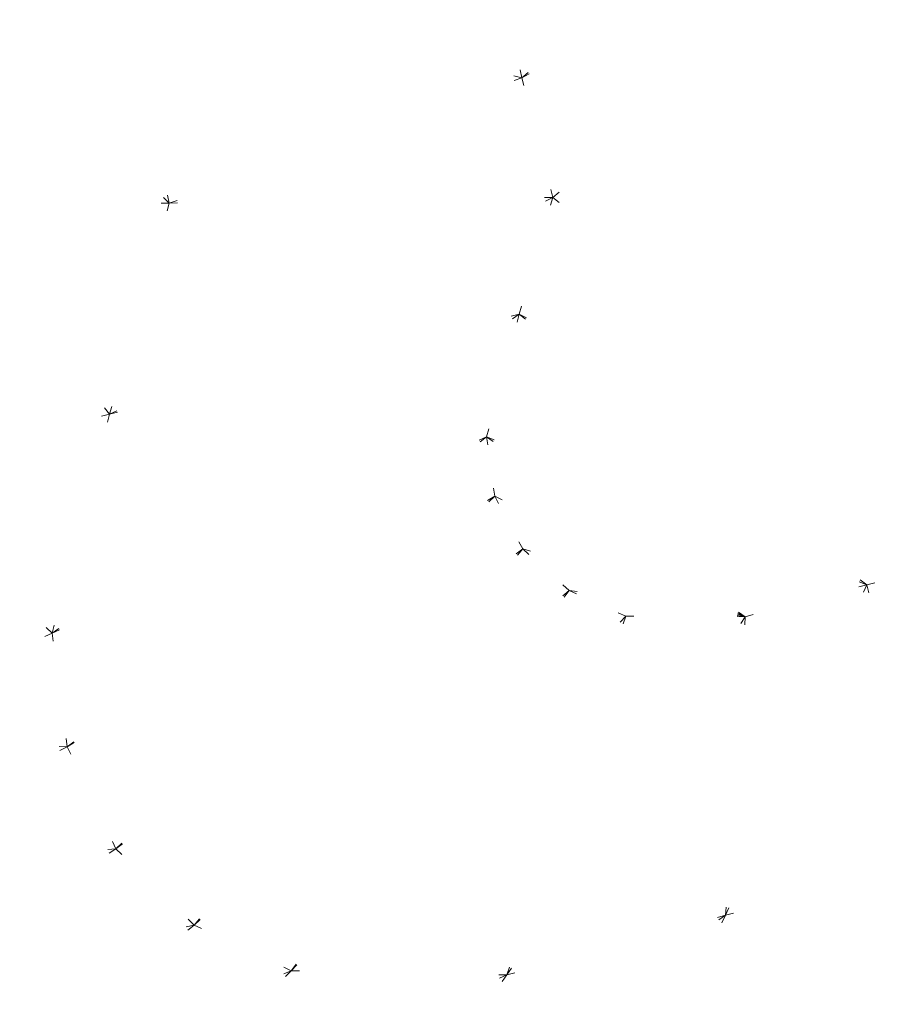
# Model space of a CAD drawing. Header units: millimetres. Extents: x 1700 to 4670, y 990 to 3874.
# Tile 60 of 110: x 3210 to 3221, y 1826 to 1838. Entities that reach past the tile are written whole.
import ezdxf

# ---------------------------------------------------------------- set-up
doc = ezdxf.new("R2010")
doc.units = ezdxf.units.MM
doc.linetypes.add('Wipeout_Contour', pattern=[1000, 0, -1000])
doc.layers.add('Nowe_320-W Umeblowanie', color=252, linetype='Continuous')

msp = doc.modelspace()

# ---------------------------------------------------------------- linework, layer by layer
at = {"layer": 'Nowe_320-W Umeblowanie', "color": 252, "linetype": 'Wipeout_Contour', "lineweight": 0, "ltscale": 46241.76357}
for p, q in [((3216.511, 1836.942), (3220.743, 1840.319)), ((3216.186, 1838.417), (3216.511, 1836.942))]:
    msp.add_line(p, q, dxfattribs=at)
at = {"layer": 'Nowe_320-W Umeblowanie', "color": 252, "linetype": 'Wipeout_Contour', "lineweight": 0, "ltscale": 46278.210201}
for p, q in [((3220.743, 1840.319), (3216.511, 1836.942)), ((3216.511, 1836.942), (3222.217, 1839.884))]:
    msp.add_line(p, q, dxfattribs=at)
at = {"layer": 'Nowe_320-W Umeblowanie', "color": 252, "linetype": 'Wipeout_Contour', "lineweight": 0, "ltscale": 46280.150005}
for p, q in [((3222.217, 1839.884), (3216.511, 1836.942)), ((3216.888, 1835.477), (3222.217, 1839.884)), ((3216.511, 1836.942), (3216.888, 1835.477))]:
    msp.add_line(p, q, dxfattribs=at)
at = {"layer": 'Nowe_320-W Umeblowanie', "color": 252, "linetype": 'Wipeout_Contour', "lineweight": 0, "ltscale": 247374.527838}
for p, q in [((3222.217, 1839.884), (3216.888, 1835.477)), ((3216.888, 1835.477), (3222.211, 1831.114))]:
    msp.add_line(p, q, dxfattribs=at)
at = {"layer": 'Nowe_320-W Umeblowanie', "color": 252, "linetype": 'Wipeout_Contour', "lineweight": 0, "ltscale": 46104.281708}
for p, q in [((3212.199, 1835.408), (3208.71, 1838.671)), ((3209.507, 1835.376), (3212.199, 1835.408))]:
    msp.add_line(p, q, dxfattribs=at)
at = {"layer": 'Nowe_320-W Umeblowanie', "color": 252, "linetype": 'Wipeout_Contour', "lineweight": 0, "ltscale": 46101.955462}
for p, q in [((3208.71, 1838.671), (3212.199, 1835.408)), ((3212.199, 1835.408), (3211.565, 1838.064))]:
    msp.add_line(p, q, dxfattribs=at)
at = {"layer": 'Nowe_320-W Umeblowanie', "color": 252, "linetype": 'Wipeout_Contour', "lineweight": 0, "ltscale": 46184.476395}
for p, q in [((3216.511, 1836.942), (3216.186, 1838.417)), ((3211.565, 1838.064), (3216.511, 1836.942))]:
    msp.add_line(p, q, dxfattribs=at)
at = {"layer": 'Nowe_320-W Umeblowanie', "color": 252, "linetype": 'Wipeout_Contour', "lineweight": 0, "ltscale": 46173.721061}
for p, q in [((3211.565, 1838.064), (3212.199, 1835.408)), ((3216.511, 1836.942), (3211.565, 1838.064)), ((3212.199, 1835.408), (3216.511, 1836.942))]:
    msp.add_line(p, q, dxfattribs=at)
at = {"layer": 'Nowe_320-W Umeblowanie', "color": 252, "linetype": 'Wipeout_Contour', "lineweight": 0, "ltscale": 46230.944725}
for p, q in [((3216.511, 1836.942), (3212.199, 1835.408)), ((3216.888, 1835.477), (3216.511, 1836.942)), ((3212.199, 1835.408), (3216.888, 1835.477))]:
    msp.add_line(p, q, dxfattribs=at)
at = {"layer": 'Nowe_320-W Umeblowanie', "color": 252, "linetype": 'Wipeout_Contour', "lineweight": 0, "ltscale": 46161.871039}
for p, q in [((3212.199, 1835.408), (3209.507, 1835.376)), ((3209.507, 1835.376), (3211.467, 1832.825)), ((3211.467, 1832.825), (3212.199, 1835.408))]:
    msp.add_line(p, q, dxfattribs=at)
at = {"layer": 'Nowe_320-W Umeblowanie', "color": 252, "linetype": 'Wipeout_Contour', "lineweight": 0, "ltscale": 46155.586226}
for p, q in [((3211.467, 1832.825), (3209.507, 1835.376)), ((3208.577, 1832.174), (3211.467, 1832.825))]:
    msp.add_line(p, q, dxfattribs=at)
at = {"layer": 'Nowe_320-W Umeblowanie', "color": 252, "linetype": 'Wipeout_Contour', "lineweight": 0, "ltscale": 46218.470441}
for p, q in [((3211.467, 1832.825), (3216.888, 1835.477)), ((3212.199, 1835.408), (3211.467, 1832.825)), ((3216.888, 1835.477), (3212.199, 1835.408))]:
    msp.add_line(p, q, dxfattribs=at)
at = {"layer": 'Nowe_320-W Umeblowanie', "color": 252, "linetype": 'Wipeout_Contour', "lineweight": 0, "ltscale": 46259.775217}
for p, q in [((3216.888, 1835.477), (3211.467, 1832.825)), ((3216.477, 1834.05), (3216.888, 1835.477)), ((3211.467, 1832.825), (3216.477, 1834.05))]:
    msp.add_line(p, q, dxfattribs=at)
at = {"layer": 'Nowe_320-W Umeblowanie', "color": 252, "linetype": 'Wipeout_Contour', "lineweight": 0, "ltscale": 46353.856664}
for p, q in [((3216.888, 1835.477), (3216.477, 1834.05)), ((3222.211, 1831.114), (3216.888, 1835.477)), ((3216.477, 1834.05), (3222.211, 1831.114))]:
    msp.add_line(p, q, dxfattribs=at)
at = {"layer": 'Nowe_320-W Umeblowanie', "color": 252, "linetype": 'Wipeout_Contour', "lineweight": 0, "ltscale": 46247.304509}
for p, q in [((3210.767, 1830.148), (3216.477, 1834.05)), ((3216.477, 1834.05), (3211.467, 1832.825)), ((3211.467, 1832.825), (3210.767, 1830.148))]:
    msp.add_line(p, q, dxfattribs=at)
at = {"layer": 'Nowe_320-W Umeblowanie', "color": 252, "linetype": 'Wipeout_Contour', "lineweight": 0, "ltscale": 46283.938529}
for p, q in [((3216.477, 1834.05), (3210.767, 1830.148)), ((3216.079, 1832.549), (3216.477, 1834.05)), ((3210.767, 1830.148), (3216.079, 1832.549))]:
    msp.add_line(p, q, dxfattribs=at)
at = {"layer": 'Nowe_320-W Umeblowanie', "color": 252, "linetype": 'Wipeout_Contour', "lineweight": 0, "ltscale": 46357.373376}
for p, q in [((3216.477, 1834.05), (3216.079, 1832.549)), ((3220.728, 1830.739), (3216.477, 1834.05)), ((3216.079, 1832.549), (3220.728, 1830.739))]:
    msp.add_line(p, q, dxfattribs=at)
at = {"layer": 'Nowe_320-W Umeblowanie', "color": 252, "linetype": 'Wipeout_Contour', "lineweight": 0, "ltscale": 46413.495242}
for p, q in [((3222.211, 1831.114), (3216.477, 1834.05)), ((3216.477, 1834.05), (3220.728, 1830.739)), ((3220.728, 1830.739), (3222.211, 1831.114))]:
    msp.add_line(p, q, dxfattribs=at)
at = {"layer": 'Nowe_320-W Umeblowanie', "color": 252, "linetype": 'Wipeout_Contour', "lineweight": 0, "ltscale": 46198.086629}
for p, q in [((3211.467, 1832.825), (3208.577, 1832.174)), ((3210.767, 1830.148), (3211.467, 1832.825)), ((3208.577, 1832.174), (3210.767, 1830.148))]:
    msp.add_line(p, q, dxfattribs=at)
at = {"layer": 'Nowe_320-W Umeblowanie', "color": 252, "linetype": 'Wipeout_Contour', "lineweight": 0, "ltscale": 46276.220259}
for p, q in [((3216.079, 1832.549), (3210.767, 1830.148)), ((3210.95, 1828.759), (3216.079, 1832.549)), ((3210.767, 1830.148), (3210.95, 1828.759))]:
    msp.add_line(p, q, dxfattribs=at)
at = {"layer": 'Nowe_320-W Umeblowanie', "color": 252, "linetype": 'Wipeout_Contour', "lineweight": 0, "ltscale": 46306.023993}
for p, q in [((3216.079, 1832.549), (3210.95, 1828.759)), ((3216.178, 1831.822), (3216.079, 1832.549)), ((3210.95, 1828.759), (3216.178, 1831.822))]:
    msp.add_line(p, q, dxfattribs=at)
at = {"layer": 'Nowe_320-W Umeblowanie', "color": 252, "linetype": 'Wipeout_Contour', "lineweight": 0, "ltscale": 46360.327197}
for p, q in [((3219.242, 1830.349), (3216.079, 1832.549)), ((3216.079, 1832.549), (3216.178, 1831.822)), ((3216.178, 1831.822), (3219.242, 1830.349))]:
    msp.add_line(p, q, dxfattribs=at)
at = {"layer": 'Nowe_320-W Umeblowanie', "color": 252, "linetype": 'Wipeout_Contour', "lineweight": 0, "ltscale": 46402.069846}
for p, q in [((3220.728, 1830.739), (3216.079, 1832.549)), ((3216.079, 1832.549), (3219.242, 1830.349)), ((3219.242, 1830.349), (3220.728, 1830.739))]:
    msp.add_line(p, q, dxfattribs=at)
at = {"layer": 'Nowe_320-W Umeblowanie', "color": 252, "linetype": 'Wipeout_Contour', "lineweight": 0, "ltscale": 46195.77665}
for p, q in [((3210.767, 1830.148), (3208.577, 1832.174)), ((3207.711, 1828.791), (3210.767, 1830.148))]:
    msp.add_line(p, q, dxfattribs=at)
at = {"layer": 'Nowe_320-W Umeblowanie', "color": 252, "linetype": 'Wipeout_Contour', "lineweight": 0, "ltscale": 46304.513438}
for p, q in [((3216.178, 1831.822), (3210.95, 1828.759)), ((3211.547, 1827.511), (3216.178, 1831.822)), ((3210.95, 1828.759), (3211.547, 1827.511))]:
    msp.add_line(p, q, dxfattribs=at)
at = {"layer": 'Nowe_320-W Umeblowanie', "color": 252, "linetype": 'Wipeout_Contour', "lineweight": 0, "ltscale": 46330.790467}
for p, q in [((3216.178, 1831.822), (3211.547, 1827.511)), ((3216.521, 1831.178), (3216.178, 1831.822)), ((3211.547, 1827.511), (3216.521, 1831.178))]:
    msp.add_line(p, q, dxfattribs=at)
at = {"layer": 'Nowe_320-W Umeblowanie', "color": 252, "linetype": 'Wipeout_Contour', "lineweight": 0, "ltscale": 46372.496941}
for p, q in [((3216.178, 1831.822), (3216.521, 1831.178)), ((3219.242, 1830.349), (3216.178, 1831.822)), ((3216.521, 1831.178), (3219.242, 1830.349))]:
    msp.add_line(p, q, dxfattribs=at)
at = {"layer": 'Nowe_320-W Umeblowanie', "color": 252, "linetype": 'Wipeout_Contour', "lineweight": 0, "ltscale": 46337.182467}
for p, q in [((3216.521, 1831.178), (3211.547, 1827.511)), ((3212.502, 1826.578), (3216.521, 1831.178)), ((3211.547, 1827.511), (3212.502, 1826.578))]:
    msp.add_line(p, q, dxfattribs=at)
at = {"layer": 'Nowe_320-W Umeblowanie', "color": 252, "linetype": 'Wipeout_Contour', "lineweight": 0, "ltscale": 46358.488256}
for p, q in [((3216.521, 1831.178), (3212.502, 1826.578)), ((3217.087, 1830.67), (3216.521, 1831.178)), ((3212.502, 1826.578), (3217.087, 1830.67))]:
    msp.add_line(p, q, dxfattribs=at)
at = {"layer": 'Nowe_320-W Umeblowanie', "color": 252, "linetype": 'Wipeout_Contour', "lineweight": 0, "ltscale": 46386.898873}
for p, q in [((3216.521, 1831.178), (3217.087, 1830.67)), ((3219.242, 1830.349), (3216.521, 1831.178)), ((3217.087, 1830.67), (3219.242, 1830.349))]:
    msp.add_line(p, q, dxfattribs=at)
at = {"layer": 'Nowe_320-W Umeblowanie', "color": 252, "linetype": 'Wipeout_Contour', "lineweight": 0, "ltscale": 46495.297724}
for p, q in [((3222.211, 1831.114), (3220.728, 1830.739)), ((3220.728, 1830.739), (3221.633, 1827.393))]:
    msp.add_line(p, q, dxfattribs=at)
at = {"layer": 'Nowe_320-W Umeblowanie', "color": 252, "linetype": 'Wipeout_Contour', "lineweight": 0, "ltscale": 46461.90856}
for p, q in [((3219, 1826.697), (3220.728, 1830.739)), ((3220.728, 1830.739), (3219.242, 1830.349)), ((3219.242, 1830.349), (3219, 1826.697))]:
    msp.add_line(p, q, dxfattribs=at)
at = {"layer": 'Nowe_320-W Umeblowanie', "color": 252, "linetype": 'Wipeout_Contour', "lineweight": 0, "ltscale": 46499.265326}
for p, q in [((3220.728, 1830.739), (3219, 1826.697)), ((3221.633, 1827.393), (3220.728, 1830.739)), ((3219, 1826.697), (3221.633, 1827.393))]:
    msp.add_line(p, q, dxfattribs=at)
at = {"layer": 'Nowe_320-W Umeblowanie', "color": 252, "linetype": 'Wipeout_Contour', "lineweight": 0, "ltscale": 46370.798627}
for p, q in [((3217.087, 1830.67), (3212.502, 1826.578)), ((3213.691, 1826.019), (3217.087, 1830.67)), ((3212.502, 1826.578), (3213.691, 1826.019))]:
    msp.add_line(p, q, dxfattribs=at)
at = {"layer": 'Nowe_320-W Umeblowanie', "color": 252, "linetype": 'Wipeout_Contour', "lineweight": 0, "ltscale": 46386.135405}
for p, q in [((3217.087, 1830.67), (3213.691, 1826.019)), ((3217.781, 1830.356), (3217.087, 1830.67)), ((3213.691, 1826.019), (3217.781, 1830.356))]:
    msp.add_line(p, q, dxfattribs=at)
at = {"layer": 'Nowe_320-W Umeblowanie', "color": 252, "linetype": 'Wipeout_Contour', "lineweight": 0, "ltscale": 46401.986552}
for p, q in [((3219.242, 1830.349), (3217.087, 1830.67)), ((3217.087, 1830.67), (3217.781, 1830.356)), ((3217.781, 1830.356), (3219.242, 1830.349))]:
    msp.add_line(p, q, dxfattribs=at)
at = {"layer": 'Nowe_320-W Umeblowanie', "color": 252, "linetype": 'Wipeout_Contour', "lineweight": 0, "ltscale": 46411.154507}
for p, q in [((3217.781, 1830.356), (3213.691, 1826.019)), ((3216.327, 1825.967), (3217.781, 1830.356)), ((3213.691, 1826.019), (3216.327, 1825.967))]:
    msp.add_line(p, q, dxfattribs=at)
at = {"layer": 'Nowe_320-W Umeblowanie', "color": 252, "linetype": 'Wipeout_Contour', "lineweight": 0, "ltscale": 46425.511009}
for p, q in [((3217.781, 1830.356), (3216.327, 1825.967)), ((3216.327, 1825.967), (3219.242, 1830.349)), ((3219.242, 1830.349), (3217.781, 1830.356))]:
    msp.add_line(p, q, dxfattribs=at)
at = {"layer": 'Nowe_320-W Umeblowanie', "color": 252, "linetype": 'Wipeout_Contour', "lineweight": 0, "ltscale": 46458.505936}
for p, q in [((3219.242, 1830.349), (3216.327, 1825.967)), ((3219, 1826.697), (3219.242, 1830.349)), ((3216.327, 1825.967), (3219, 1826.697))]:
    msp.add_line(p, q, dxfattribs=at)
at = {"layer": 'Nowe_320-W Umeblowanie', "color": 252, "linetype": 'Wipeout_Contour', "lineweight": 0, "ltscale": 46235.631919}
for p, q in [((3210.767, 1830.148), (3207.711, 1828.791)), ((3210.95, 1828.759), (3210.767, 1830.148)), ((3207.711, 1828.791), (3210.95, 1828.759))]:
    msp.add_line(p, q, dxfattribs=at)
at = {"layer": 'Nowe_320-W Umeblowanie', "color": 252, "linetype": 'Wipeout_Contour', "lineweight": 0, "ltscale": 46233.340542}
for p, q in [((3210.95, 1828.759), (3207.711, 1828.791)), ((3207.935, 1827.138), (3210.95, 1828.759))]:
    msp.add_line(p, q, dxfattribs=at)
at = {"layer": 'Nowe_320-W Umeblowanie', "color": 252, "linetype": 'Wipeout_Contour', "lineweight": 0, "ltscale": 46270.840081}
for p, q in [((3210.95, 1828.759), (3207.935, 1827.138)), ((3211.547, 1827.511), (3210.95, 1828.759)), ((3207.935, 1827.138), (3211.547, 1827.511))]:
    msp.add_line(p, q, dxfattribs=at)
at = {"layer": 'Nowe_320-W Umeblowanie', "color": 252, "linetype": 'Wipeout_Contour', "lineweight": 0, "ltscale": 46273.548388}
for p, q in [((3211.547, 1827.511), (3207.935, 1827.138)), ((3208.691, 1825.667), (3211.547, 1827.511))]:
    msp.add_line(p, q, dxfattribs=at)
at = {"layer": 'Nowe_320-W Umeblowanie', "color": 252, "linetype": 'Wipeout_Contour', "lineweight": 0, "ltscale": 46311.899247}
for p, q in [((3211.547, 1827.511), (3208.691, 1825.667)), ((3212.502, 1826.578), (3211.547, 1827.511)), ((3208.691, 1825.667), (3212.502, 1826.578))]:
    msp.add_line(p, q, dxfattribs=at)
at = {"layer": 'Nowe_320-W Umeblowanie', "color": 252, "linetype": 'Wipeout_Contour', "lineweight": 0, "ltscale": 46542.423848}
msp.add_line((3221.633, 1827.393), (3218.051, 1824.677), dxfattribs=at)
at = {"layer": 'Nowe_320-W Umeblowanie', "color": 252, "linetype": 'Wipeout_Contour', "lineweight": 0, "ltscale": 46517.431618}
for p, q in [((3218.051, 1824.677), (3221.633, 1827.393)), ((3221.633, 1827.393), (3219, 1826.697)), ((3219, 1826.697), (3218.051, 1824.677))]:
    msp.add_line(p, q, dxfattribs=at)
at = {"layer": 'Nowe_320-W Umeblowanie', "color": 252, "linetype": 'Wipeout_Contour', "lineweight": 0, "ltscale": 46487.470681}
for p, q in [((3219, 1826.697), (3214.724, 1823.779)), ((3218.051, 1824.677), (3219, 1826.697))]:
    msp.add_line(p, q, dxfattribs=at)
at = {"layer": 'Nowe_320-W Umeblowanie', "color": 252, "linetype": 'Wipeout_Contour', "lineweight": 0, "ltscale": 46465.987008}
for p, q in [((3214.724, 1823.779), (3219, 1826.697)), ((3219, 1826.697), (3216.327, 1825.967)), ((3216.327, 1825.967), (3214.724, 1823.779))]:
    msp.add_line(p, q, dxfattribs=at)
at = {"layer": 'Nowe_320-W Umeblowanie', "color": 252, "linetype": 'Wipeout_Contour', "lineweight": 0, "ltscale": 46319.055381}
for p, q in [((3212.502, 1826.578), (3208.691, 1825.667)), ((3209.927, 1824.516), (3212.502, 1826.578))]:
    msp.add_line(p, q, dxfattribs=at)
at = {"layer": 'Nowe_320-W Umeblowanie', "color": 252, "linetype": 'Wipeout_Contour', "lineweight": 0, "ltscale": 46354.682306}
for p, q in [((3212.502, 1826.578), (3209.927, 1824.516)), ((3213.691, 1826.019), (3212.502, 1826.578)), ((3209.927, 1824.516), (3213.691, 1826.019))]:
    msp.add_line(p, q, dxfattribs=at)
at = {"layer": 'Nowe_320-W Umeblowanie', "color": 252, "linetype": 'Wipeout_Contour', "lineweight": 0, "ltscale": 46364.949602}
for p, q in [((3213.691, 1826.019), (3209.927, 1824.516)), ((3211.45, 1823.804), (3213.691, 1826.019))]:
    msp.add_line(p, q, dxfattribs=at)
at = {"layer": 'Nowe_320-W Umeblowanie', "color": 252, "linetype": 'Wipeout_Contour', "lineweight": 0, "ltscale": 46404.171759}
for p, q in [((3213.691, 1826.019), (3211.45, 1823.804)), ((3216.327, 1825.967), (3213.691, 1826.019)), ((3211.45, 1823.804), (3216.327, 1825.967))]:
    msp.add_line(p, q, dxfattribs=at)
at = {"layer": 'Nowe_320-W Umeblowanie', "color": 252, "linetype": 'Wipeout_Contour', "lineweight": 0, "ltscale": 46426.945691}
for p, q in [((3216.327, 1825.967), (3211.45, 1823.804)), ((3214.724, 1823.779), (3216.327, 1825.967))]:
    msp.add_line(p, q, dxfattribs=at)

doc.saveas('drawing.dxf')
